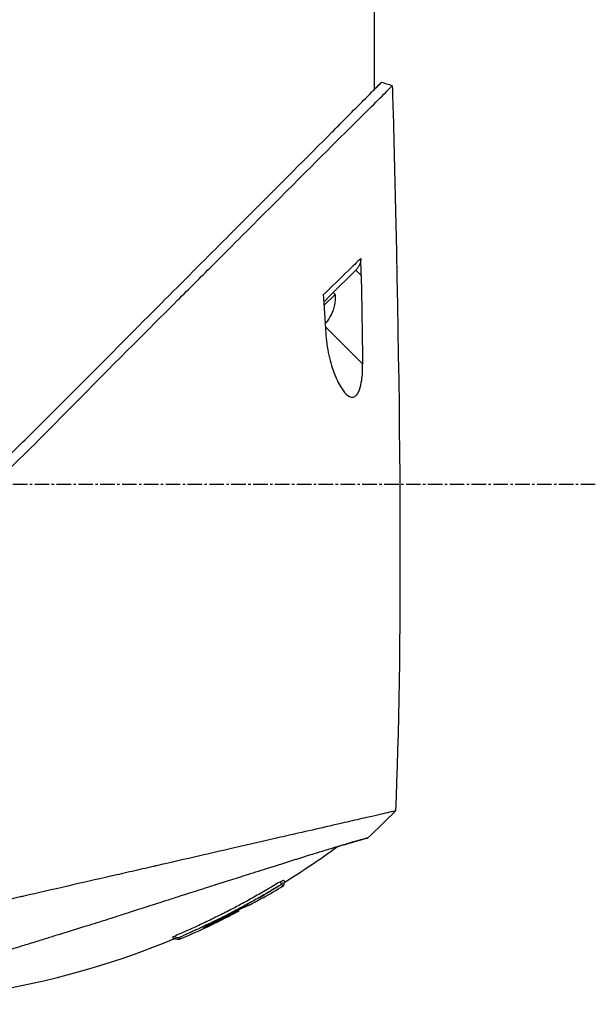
# Model space of a CAD drawing. Header units: millimetres. Extents: x 0 to 5219, y 0 to 2970.
# Tile 68 of 229: x 434 to 501, y 2060 to 2175. Entities that reach past the tile are written whole.
import ezdxf

# ---------------------------------------------------------------- set-up
doc = ezdxf.new("R2010")
doc.units = ezdxf.units.MM
doc.header["$LTSCALE"] = 0.2
doc.linetypes.add('CENTER2', pattern=[1.125, 0.75, -0.125, 0.125, -0.125])
doc.layers.add('02_Center Line', color=1, linetype='CENTER2')

# ---------------------------------------------------------------- blocks, each defined once
blk = doc.blocks.new('Blk$A2R2-4W24V')
for p, q in [((-201.25, 1436.65), (-201.25, 1425.7)), ((-199.11, 1404.75), (-199.73, 1404.12)), ((-199.11, 1404.75), (-196.18, 1401.82)), ((-197.68, 1404.14), (-197.68, 1404.14)), ((-197.66, 1404.12), (-197.66, 1404.12)), ((-196.49, 1402.13), (-196.7, 1401.92)), ((-196.7, 1401.92), (-195.41, 1400.63)), ((-196.18, 1401.82), (-195.39, 1401.03)), ((-196.25, 1399.54), (-196.24, 1399.55)), ((-199.9, 1393.84), (-195.57, 1398.17)), ((-195.63, 1398.62), (-195.54, 1398.72)), ((-188.33, 1331.82), (-188.34, 1331.81)), ((-186.79, 1330.96), (-186.76, 1330.99)), ((-185.46, 1330.37), (-185.51, 1330.32)), ((-185.37, 1330.46), (-185.37, 1330.46)), ((-185.19, 1330.16), (-185.14, 1330.21)), ((-185.06, 1330.29), (-185.06, 1330.29)), ((-182.59, 1328.92), (-182.65, 1328.87))]:
    blk.add_line(p, q)
for radius, start, end in [(4.52, 175.2393, 206.2869), (4.5, 206.2241, 220.3846)]:
    blk.add_arc((-192.2, 1401.54), radius, start, end)
for centre, major_axis, ratio, start_param, end_param in [((2323.9, 1332.01), (-101.98, 2690.77), 0.938894, 1.500251, 1.501378), ((-174, 1685.85), (26.02, 366.09), 0.042138, 2.37416, 2.795052), ((-181.51, 1560.08), (-14.62, -235.71), 0.048312, 5.438434, 5.498234), ((-201.21, 1341.23), (-7.7, 7.47), 0.120793, 1.358557, 1.783036), ((-141.28, 1414.3), (82.48, -47.06), 1, 4.712389, 4.730947)]:
    blk.add_ellipse(centre, major_axis=major_axis, ratio=ratio, start_param=start_param, end_param=end_param)
for points in [[(-203.35, 1426.17), (-202.93, 1426.29), (-202.51, 1426.42), (-202.09, 1426.54)], [(-203.35, 1426.17), (-203.35, 1426.17), (-203.35, 1426.17), (-203.35, 1426.17)], [(-195.32, 1401.86), (-195.32, 1401.85), (-195.32, 1401.84), (-195.33, 1401.84)], [(-190.88, 1333.67), (-192.96, 1334.95), (-195, 1336.32), (-196.98, 1337.75)], [(-190.66, 1333.19), (-190.66, 1333.19), (-190.66, 1333.19), (-190.66, 1333.19)], [(-188.34, 1331.81), (-189.12, 1332.26), (-189.89, 1332.72), (-190.66, 1333.19)], [(-190.52, 1333.34), (-190.51, 1333.34), (-190.51, 1333.34), (-190.51, 1333.34)], [(-190.42, 1333.71), (-190.29, 1333.62), (-190.47, 1333.36), (-190.34, 1333.27)], [(-187.93, 1331.86), (-188.66, 1332.27), (-189.38, 1332.71), (-190.09, 1333.13)], [(-178.69, 1327.02), (-179.7, 1327.45), (-180.71, 1327.9), (-181.71, 1328.37)], [(-178.54, 1327.16), (-178.37, 1327.09), (-178.08, 1327.32), (-177.9, 1327.26)], [(-178.54, 1327.16), (-178.54, 1327.17), (-178.54, 1327.17), (-178.54, 1327.17)], [(-177.95, 1327.04), (-177.95, 1327.04), (-177.95, 1327.04), (-177.95, 1327.04)]]:
    blk.add_open_spline(points, degree=3)
for points, knots in [([(-109.74, 1332.56), (-109.74, 1332.57), (-109.89, 1332.68), (-111.54, 1334.34), (-112.56, 1335.39), (-114.71, 1337.54), (-115.7, 1338.51), (-117.36, 1340.16), (-117.99, 1340.8), (-119.29, 1342.1), (-119.96, 1342.77), (-121.04, 1343.85), (-121.41, 1344.22), (-124.55, 1347.37), (-127.25, 1350.02), (-131.42, 1354.18), (-134.44, 1357.25), (-141.9, 1364.75), (-145.54, 1368.37), (-152.43, 1375.26), (-154.85, 1377.75), (-157.73, 1380.58), (-159.67, 1382.43), (-164.1, 1386.87), (-165.95, 1388.75), (-172.37, 1395.25), (-175.92, 1398.76), (-179.74, 1402.58), (-181.07, 1403.91), (-184.83, 1407.67), (-187.2, 1410.04), (-193.84, 1416.68), (-197, 1419.85), (-199.79, 1422.62), (-200.39, 1423.21), (-201.68, 1424.49), (-202.3, 1425.1), (-203.13, 1425.94), (-203.35, 1426.17), (-203.35, 1426.17)], [0.007059, 0.007059, 0.007059, 0.007059, 0.615438, 0.615438, 1.069569, 1.069569, 1.371276, 1.371276, 1.544721, 1.544721, 1.716113, 1.716113, 1.805171, 1.805171, 2.453917, 2.453917, 3.119268, 3.119268, 3.710855, 3.710855, 4.236876, 4.236876, 4.642605, 4.642605, 4.934699, 4.934699, 5.667174, 5.667174, 6.066186, 6.066186, 6.818123, 6.818123, 8.314738, 8.314738, 8.772171, 8.772171, 9.455351, 9.455351, 10.137965, 10.137965, 10.137965, 10.137965]), ([(-156.88, 1381.35), (-156.9, 1381.37), (-156.99, 1381.46), (-157.19, 1381.65), (-157.27, 1381.72), (-157.5, 1381.95), (-157.66, 1382.1), (-158.13, 1382.56), (-158.44, 1382.86), (-159.38, 1383.78), (-160, 1384.39), (-161.87, 1386.23), (-163.11, 1387.47), (-166.84, 1391.19), (-169.32, 1393.69), (-177.55, 1401.96), (-182.43, 1406.84), (-190.16, 1414.58), (-193.62, 1418.04), (-196.85, 1421.29), (-197.32, 1421.77), (-199.31, 1423.77), (-200.51, 1424.96), (-201.53, 1425.99), (-201.74, 1426.2), (-201.96, 1426.41), (-202.01, 1426.47), (-202.06, 1426.51), (-202.07, 1426.53), (-202.08, 1426.54), (-202.08, 1426.54), (-202.09, 1426.54), (-202.09, 1426.54), (-202.09, 1426.54)], [0.0003975, 0.0003975, 0.0003975, 0.0003975, 0.0037334, 0.0037334, 0.0059736, 0.0059736, 0.0104554, 0.0104554, 0.0194241, 0.0194241, 0.0373842, 0.0373842, 0.0734232, 0.0734232, 0.1463793, 0.1463793, 0.3201527, 0.3201527, 0.4871586, 0.4871586, 0.516686, 0.516686, 0.6197489, 0.6197489, 0.6590143, 0.6590143, 0.678683, 0.678683, 0.6884419, 0.6884419, 0.6932923, 0.6932923, 0.6950052, 0.6950052, 0.6950052, 0.6950052]), ([(-202.08, 1426.54), (-202.08, 1426.54), (-202.08, 1426.54), (-202.08, 1426.54), (-202.07, 1426.53), (-202.06, 1426.52), (-202.04, 1426.51), (-201.98, 1426.46), (-201.93, 1426.41), (-201.71, 1426.2), (-201.51, 1426), (-201.25, 1425.73)], [0.0212085, 0.0212085, 0.0212085, 0.0212085, 0.039197, 0.039197, 0.0769304, 0.0769304, 0.152825, 0.152825, 0.3056694, 0.3056694, 0.5941457, 0.5941457, 0.5941457, 0.5941457]), ([(-199.73, 1404.12), (-199.73, 1404.45), (-199.72, 1404.79), (-199.71, 1405.43), (-199.71, 1405.8), (-199.7, 1406.11)], [-0.1913085, -0.1913085, -0.1913085, -0.1913085, -0.0940503, -0.0940503, 0, 0, 0, 0]), ([(-199.7, 1406.11), (-199.24, 1405.66), (-198.74, 1405.17), (-198.21, 1404.66), (-197.32, 1403.79), (-196.35, 1402.85), (-195.32, 1401.86)], [0, 0, 0, 0, 0.371058, 0.371058, 0.371058, 1, 1, 1, 1]), ([(-199.7, 1406.11), (-199.7, 1405.99), (-199.69, 1405.87), (-199.64, 1405.62), (-199.6, 1405.49), (-199.49, 1405.25), (-199.42, 1405.14), (-199.28, 1404.93), (-199.2, 1404.84), (-199.11, 1404.75)], [0, 0, 0, 0, 0.0370329, 0.0370329, 0.076468, 0.076468, 0.1152358, 0.1152358, 0.1527656, 0.1527656, 0.1527656, 0.1527656]), ([(-195.33, 1401.84), (-195.35, 1401.49), (-195.38, 1401.08), (-195.43, 1400.37), (-195.46, 1399.98), (-195.48, 1399.61)], [-0.2166132, -0.2166132, -0.2166132, -0.2166132, -0.1116759, -0.1116759, 0, 0, 0, 0]), ([(-195.48, 1399.61), (-195.51, 1399.2), (-195.53, 1398.79), (-195.58, 1397.97), (-195.61, 1397.56), (-195.64, 1397.15)], [0.000001, 0.000001, 0.000001, 0.000001, 0.1240778, 0.1240778, 0.2481545, 0.2481545, 0.2481545, 0.2481545]), ([(-195.64, 1397.15), (-195.69, 1396.26), (-195.84, 1395.37), (-196.23, 1393.76), (-196.49, 1392.99), (-197.02, 1391.74), (-197.31, 1391.19), (-197.88, 1390.42), (-198.13, 1390.18), (-198.52, 1389.99), (-198.67, 1389.96), (-198.91, 1390.01), (-199, 1390.05), (-199.17, 1390.19), (-199.24, 1390.27), (-199.4, 1390.5), (-199.47, 1390.66), (-199.66, 1391.17), (-199.74, 1391.56), (-199.88, 1392.52), (-199.91, 1393.15), (-199.9, 1393.84)], [-1.596737, -1.596737, -1.596737, -1.596737, -1.33399, -1.33399, -1.081083, -1.081083, -0.864266, -0.864266, -0.684891, -0.684891, -0.576042, -0.576042, -0.504751, -0.504751, -0.44002, -0.44002, -0.35801, -0.35801, -0.205711, -0.205711, -0.000001, -0.000001, -0.000001, -0.000001]), ([(-203.71, 1341.89), (-203.71, 1341.89), (-203.68, 1341.89), (-203.61, 1341.87), (-203.55, 1341.86), (-203.45, 1341.84), (-203.32, 1341.81), (-203.29, 1341.8), (-203.26, 1341.79), (-203.23, 1341.79), (-202.98, 1341.73), (-202.64, 1341.65), (-202.25, 1341.56), (-202.15, 1341.54), (-202.04, 1341.51), (-201.93, 1341.49), (-201.54, 1341.4), (-201.1, 1341.3), (-200.59, 1341.18), (-199.94, 1341.03), (-199.2, 1340.86), (-198.37, 1340.67), (-198.01, 1340.59), (-197.62, 1340.5), (-197.22, 1340.41), (-196.71, 1340.29), (-196.18, 1340.17), (-195.63, 1340.04), (-194.62, 1339.81), (-193.53, 1339.56), (-192.4, 1339.3), (-191.64, 1339.13), (-190.86, 1338.95), (-190.06, 1338.77), (-189.61, 1338.66), (-189.17, 1338.56), (-188.71, 1338.46), (-187.38, 1338.15), (-186.02, 1337.84), (-184.64, 1337.52), (-183.42, 1337.25), (-182.19, 1336.96), (-180.96, 1336.68), (-179.24, 1336.29), (-177.55, 1335.9), (-175.92, 1335.52), (-175.79, 1335.5), (-175.66, 1335.47), (-175.53, 1335.44), (-175.13, 1335.34), (-174.72, 1335.25), (-174.32, 1335.16), (-173.91, 1335.07), (-173.51, 1334.97), (-173.1, 1334.88), (-172.69, 1334.79), (-172.28, 1334.69), (-171.87, 1334.6), (-171.48, 1334.51), (-171.08, 1334.42), (-170.68, 1334.33), (-170.67, 1334.32), (-170.65, 1334.32), (-170.64, 1334.32), (-168.92, 1333.92), (-167.24, 1333.54), (-165.61, 1333.17), (-163.85, 1332.76), (-162.15, 1332.37), (-160.52, 1332), (-160.37, 1331.96), (-160.22, 1331.93), (-160.07, 1331.9), (-158.49, 1331.53), (-156.94, 1331.18), (-155.44, 1330.84), (-153.7, 1330.44), (-152.02, 1330.06), (-150.41, 1329.69), (-150.24, 1329.65), (-150.07, 1329.61), (-149.9, 1329.57), (-149.25, 1329.42), (-148.59, 1329.26), (-147.94, 1329.11), (-147.79, 1329.08), (-147.65, 1329.05), (-147.51, 1329.01), (-146.9, 1328.87), (-146.25, 1328.72), (-145.5, 1328.55), (-145.4, 1328.53), (-145.29, 1328.5), (-145.19, 1328.48), (-144.44, 1328.31), (-143.66, 1328.13), (-142.91, 1327.96), (-142.18, 1327.8), (-141.48, 1327.64), (-140.8, 1327.48)], [0, 0, 0, 0, 0.0293646, 0.0293646, 0.0293646, 0.0566154, 0.0566154, 0.0566154, 0.0625, 0.0625, 0.0625, 0.1118856, 0.1118856, 0.1118856, 0.125, 0.125, 0.125, 0.1687706, 0.1687706, 0.1687706, 0.2250488, 0.2250488, 0.2250488, 0.25, 0.25, 0.25, 0.2807426, 0.2807426, 0.2807426, 0.3373462, 0.3373462, 0.3373462, 0.375, 0.375, 0.375, 0.394127, 0.394127, 0.394127, 0.4504604, 0.4504604, 0.4504604, 0.5, 0.5, 0.5, 0.5625, 0.5625, 0.5625, 0.5671142, 0.5671142, 0.5671142, 0.581501, 0.581501, 0.581501, 0.5960263, 0.5960263, 0.5960263, 0.6106942, 0.6106942, 0.6106942, 0.625, 0.625, 0.625, 0.6254725, 0.6254725, 0.6254725, 0.6826656, 0.6826656, 0.6826656, 0.7442648, 0.7442648, 0.7442648, 0.75, 0.75, 0.75, 0.8049855, 0.8049855, 0.8049855, 0.8682916, 0.8682916, 0.8682916, 0.875, 0.875, 0.875, 0.9005062, 0.9005062, 0.9005062, 0.90625, 0.90625, 0.90625, 0.9336735, 0.9336735, 0.9336735, 0.9375, 0.9375, 0.9375, 0.9693103, 0.9693103, 0.9693103, 1, 1, 1, 1]), ([(-200.47, 1338.75), (-200.47, 1338.75), (-200.47, 1338.75), (-200.38, 1338.72), (-200.33, 1338.71), (-200.27, 1338.7), (-200.21, 1338.68), (-200.18, 1338.67), (-200.15, 1338.66), (-200.12, 1338.66), (-199.96, 1338.62), (-199.74, 1338.56), (-199.46, 1338.48), (-199.35, 1338.45), (-199.23, 1338.41), (-199.1, 1338.38), (-198.84, 1338.3), (-198.55, 1338.22), (-198.22, 1338.12), (-197.79, 1337.99), (-197.29, 1337.84), (-196.74, 1337.68), (-196.67, 1337.65), (-196.6, 1337.63), (-196.52, 1337.61), (-195.66, 1337.34), (-195, 1337.14), (-194.73, 1337.06), (-194.7, 1337.05), (-194.59, 1337.02), (-194.39, 1336.95), (-194.03, 1336.84), (-193.38, 1336.64), (-192.32, 1336.31), (-192.17, 1336.26), (-192.01, 1336.22), (-191.86, 1336.17), (-190.96, 1335.88), (-189.99, 1335.58), (-188.97, 1335.26), (-188.19, 1335.01), (-187.37, 1334.75), (-186.52, 1334.49), (-186.26, 1334.4), (-186.01, 1334.33), (-185.77, 1334.25), (-184.15, 1333.74), (-182.96, 1333.36), (-182.32, 1333.15), (-182.23, 1333.12), (-182.15, 1333.1), (-182.08, 1333.08), (-181.6, 1332.92), (-180.48, 1332.57), (-178.65, 1331.98), (-178.24, 1331.85), (-177.79, 1331.71), (-177.3, 1331.55), (-176.41, 1331.27), (-175.59, 1331), (-174.84, 1330.77), (-173.86, 1330.45), (-173.01, 1330.18), (-172.3, 1329.95), (-171.82, 1329.79), (-171.37, 1329.65), (-170.96, 1329.52), (-170.52, 1329.38), (-170.13, 1329.25), (-169.77, 1329.14), (-169.51, 1329.06), (-169.25, 1328.97), (-168.99, 1328.89), (-168.57, 1328.76), (-168.16, 1328.63), (-167.74, 1328.5), (-167.57, 1328.45), (-167.39, 1328.39), (-167.22, 1328.34), (-166.59, 1328.14), (-165.94, 1327.94), (-165.29, 1327.74), (-164.5, 1327.49), (-163.69, 1327.25), (-162.88, 1327), (-162.65, 1326.92), (-162.42, 1326.85), (-162.19, 1326.78), (-161.63, 1326.61), (-161.07, 1326.44), (-160.51, 1326.26), (-159.73, 1326.02), (-158.95, 1325.78), (-158.19, 1325.55), (-157.92, 1325.46), (-157.65, 1325.38), (-157.38, 1325.3), (-156.86, 1325.14), (-156.38, 1324.99), (-155.95, 1324.86), (-155.04, 1324.57), (-154.33, 1324.35), (-153.8, 1324.19), (-153.4, 1324.07), (-153.1, 1323.98), (-152.9, 1323.91), (-152.51, 1323.79), (-152.12, 1323.67), (-151.74, 1323.55), (-151.43, 1323.46), (-151.12, 1323.36), (-150.81, 1323.27), (-150.32, 1323.12), (-150, 1323.02), (-149.81, 1322.96), (-149.81, 1322.96), (-149.8, 1322.95), (-149.79, 1322.95), (-149.47, 1322.85), (-149.15, 1322.76), (-148.84, 1322.66)], [-1, -1, -1, -1, -0.967857, -0.967857, -0.967857, -0.948942, -0.948942, -0.948942, -0.935714, -0.935714, -0.935714, -0.889625, -0.889625, -0.889625, -0.871429, -0.871429, -0.871429, -0.83445, -0.83445, -0.83445, -0.785714, -0.785714, -0.785714, -0.781613, -0.781613, -0.781613, -0.732143, -0.732143, -0.732143, -0.713138, -0.713138, -0.713138, -0.678571, -0.678571, -0.678571, -0.668891, -0.668891, -0.668891, -0.613661, -0.613661, -0.613661, -0.571429, -0.571429, -0.571429, -0.563197, -0.563197, -0.563197, -0.507759, -0.507759, -0.507759, -0.5, -0.5, -0.5, -0.441747, -0.441747, -0.441747, -0.428571, -0.428571, -0.428571, -0.397698, -0.397698, -0.397698, -0.357143, -0.357143, -0.357143, -0.339649, -0.339649, -0.339649, -0.321429, -0.321429, -0.321429, -0.310561, -0.310561, -0.310561, -0.292949, -0.292949, -0.292949, -0.285714, -0.285714, -0.285714, -0.258021, -0.258021, -0.258021, -0.223914, -0.223914, -0.223914, -0.214286, -0.214286, -0.214286, -0.189719, -0.189719, -0.189719, -0.155218, -0.155218, -0.155218, -0.142857, -0.142857, -0.142857, -0.12766, -0.12766, -0.12766, -0.095508, -0.095508, -0.095508, -0.071429, -0.071429, -0.071429, -0.051836, -0.051836, -0.051836, -0.035714, -0.035714, -0.035714, -0.017857, -0.017857, -0.017857, -0.017513, -0.017513, -0.017513, 0, 0, 0, 0]), ([(-196.98, 1337.75), (-197.17, 1337.8), (-197.35, 1337.86), (-198.01, 1338.06), (-198.43, 1338.18), (-199.07, 1338.37), (-199.32, 1338.44), (-199.68, 1338.54), (-199.82, 1338.58), (-199.98, 1338.62), (-200.02, 1338.63), (-200.19, 1338.68), (-200.3, 1338.7), (-200.43, 1338.74), (-200.47, 1338.75), (-200.47, 1338.75)], [5.705299, 5.705299, 5.705299, 5.705299, 5.822939, 5.822939, 6.144758, 6.144758, 6.385994, 6.385994, 6.566823, 6.566823, 6.63475, 6.63475, 6.873456, 6.873456, 7.112007, 7.112007, 7.112007, 7.112007]), ([(-190.88, 1333.67), (-190.88, 1333.67), (-190.88, 1333.68), (-190.88, 1333.68), (-190.87, 1333.68), (-190.87, 1333.69), (-190.87, 1333.69), (-190.87, 1333.69), (-190.86, 1333.69), (-190.86, 1333.7), (-190.86, 1333.7), (-190.85, 1333.71), (-190.84, 1333.72), (-190.84, 1333.72), (-190.84, 1333.72), (-190.84, 1333.72), (-190.83, 1333.73), (-190.83, 1333.73), (-190.82, 1333.74), (-190.81, 1333.75), (-190.81, 1333.75), (-190.81, 1333.75), (-190.81, 1333.75), (-190.81, 1333.75), (-190.81, 1333.75)], [-0.1783373, -0.1783373, -0.1783373, -0.1783373, -0.1456542, -0.1456542, -0.1456542, -0.124148, -0.124148, -0.124148, -0.1142857, -0.1142857, -0.1142857, -0.085957, -0.085957, -0.085957, -0.0857143, -0.0857143, -0.0857143, -0.0714286, -0.0714286, -0.0714286, -0.0642857, -0.0642857, -0.0642857, -0.063677, -0.063677, -0.063677, -0.063677]), ([(-190.66, 1333.19), (-190.68, 1333.2), (-190.7, 1333.21), (-190.73, 1333.25), (-190.74, 1333.26), (-190.75, 1333.3), (-190.76, 1333.32), (-190.77, 1333.38), (-190.77, 1333.42), (-190.78, 1333.49), (-190.79, 1333.53), (-190.81, 1333.59), (-190.82, 1333.61), (-190.84, 1333.65), (-190.86, 1333.66), (-190.88, 1333.67)], [0, 0, 0, 0, 0.00675238, 0.00675238, 0.01280823, 0.01280823, 0.01941984, 0.01941984, 0.03041942, 0.03041942, 0.0418939, 0.0418939, 0.04846275, 0.04846275, 0.05587753, 0.05587753, 0.05587753, 0.05587753]), ([(-190.81, 1333.75), (-190.8, 1333.76), (-190.8, 1333.76), (-190.79, 1333.76), (-190.79, 1333.76), (-190.78, 1333.77), (-190.78, 1333.77), (-190.77, 1333.77), (-190.76, 1333.77), (-190.76, 1333.78), (-190.76, 1333.78), (-190.76, 1333.78), (-190.75, 1333.78), (-190.75, 1333.78), (-190.75, 1333.78), (-190.75, 1333.79), (-190.74, 1333.79), (-190.74, 1333.8), (-190.74, 1333.8), (-190.74, 1333.8), (-190.74, 1333.8), (-190.74, 1333.8), (-190.74, 1333.8), (-190.74, 1333.8), (-190.74, 1333.8), (-190.74, 1333.8), (-190.74, 1333.8), (-190.74, 1333.81), (-190.74, 1333.81), (-190.74, 1333.81), (-190.74, 1333.81), (-190.74, 1333.81), (-190.74, 1333.81), (-190.74, 1333.81), (-190.74, 1333.81), (-190.74, 1333.81), (-190.74, 1333.82), (-190.74, 1333.83), (-190.73, 1333.83), (-190.73, 1333.83), (-190.73, 1333.83), (-190.73, 1333.84), (-190.69, 1333.83), (-190.65, 1333.82), (-190.57, 1333.78), (-190.42, 1333.71)], [-0.06367695, -0.06367695, -0.06367695, -0.06367695, -0.05714286, -0.05714286, -0.05714286, -0.05102041, -0.05102041, -0.05102041, -0.0431996, -0.0431996, -0.0431996, -0.0429311, -0.0429311, -0.0429311, -0.03673469, -0.03673469, -0.03673469, -0.03304234, -0.03304234, -0.03304234, -0.03265306, -0.03265306, -0.03265306, -0.03163265, -0.03163265, -0.03163265, -0.03133708, -0.03133708, -0.03133708, -0.03061224, -0.03061224, -0.03061224, -0.0294375, -0.0294375, -0.0294375, -0.02857143, -0.02857143, -0.02857143, -0.02142857, -0.02142857, -0.02142857, -0.01428571, -0.01428571, -0.01428571, 0, 0, 0, 0]), ([(-190.66, 1333.19), (-190.66, 1333.19), (-190.66, 1333.19), (-190.66, 1333.19), (-190.66, 1333.19), (-190.66, 1333.19), (-190.66, 1333.19), (-190.65, 1333.19), (-190.65, 1333.19), (-190.65, 1333.2)], [0.80301317, 0.80301317, 0.80301317, 0.80301317, 0.82118409, 0.82118409, 0.82118409, 0.82142857, 0.82142857, 0.82142857, 0.82890325, 0.82890325, 0.82890325, 0.82890325]), ([(-190.65, 1333.2), (-190.64, 1333.2), (-190.64, 1333.21), (-190.63, 1333.22), (-190.63, 1333.23), (-190.62, 1333.23), (-190.62, 1333.23), (-190.62, 1333.23), (-190.61, 1333.24), (-190.61, 1333.25), (-190.6, 1333.26), (-190.6, 1333.26), (-190.59, 1333.27), (-190.59, 1333.28), (-190.58, 1333.28), (-190.58, 1333.29), (-190.58, 1333.29), (-190.57, 1333.29), (-190.57, 1333.29), (-190.57, 1333.29), (-190.57, 1333.29), (-190.57, 1333.29), (-190.57, 1333.29), (-190.57, 1333.29), (-190.57, 1333.29), (-190.57, 1333.3), (-190.56, 1333.3), (-190.56, 1333.3), (-190.56, 1333.3), (-190.56, 1333.31), (-190.55, 1333.31), (-190.55, 1333.31), (-190.54, 1333.32), (-190.54, 1333.32)], [0.8289032, 0.8289032, 0.8289032, 0.8289032, 0.8571429, 0.8571429, 0.8571429, 0.8617723, 0.8617723, 0.8617723, 0.875, 0.875, 0.875, 0.8928571, 0.8928571, 0.8928571, 0.90625, 0.90625, 0.90625, 0.9095982, 0.9095982, 0.9095982, 0.9105229, 0.9105229, 0.9105229, 0.9129464, 0.9129464, 0.9129464, 0.9196429, 0.9196429, 0.9196429, 0.9330357, 0.9330357, 0.9330357, 0.9388096, 0.9388096, 0.9388096, 0.9388096]), ([(-190.64, 1333.49), (-190.64, 1333.49), (-190.64, 1333.5), (-190.64, 1333.51), (-190.64, 1333.51), (-190.64, 1333.52), (-190.64, 1333.53), (-190.64, 1333.54), (-190.64, 1333.54), (-190.64, 1333.55), (-190.64, 1333.55), (-190.64, 1333.56), (-190.64, 1333.56), (-190.64, 1333.56), (-190.64, 1333.57), (-190.64, 1333.57), (-190.64, 1333.57), (-190.64, 1333.58), (-190.64, 1333.58), (-190.64, 1333.58), (-190.64, 1333.59), (-190.64, 1333.59), (-190.64, 1333.59), (-190.64, 1333.59), (-190.64, 1333.59), (-190.64, 1333.59)], [0, 0, 0, 0, 0.00306782, 0.00306782, 0.00595514, 0.00595514, 0.00807191, 0.00807191, 0.00942069, 0.00942069, 0.01027065, 0.01027065, 0.01086884, 0.01086884, 0.01184877, 0.01184877, 0.01269955, 0.01269955, 0.01361988, 0.01361988, 0.01480987, 0.01480987, 0.01652475, 0.01652475, 0.01754864, 0.01754864, 0.01754864, 0.01754864]), ([(-190.64, 1333.48), (-190.64, 1333.48), (-190.64, 1333.48), (-190.64, 1333.48), (-190.64, 1333.48), (-190.64, 1333.48), (-190.64, 1333.48), (-190.64, 1333.48), (-190.64, 1333.48), (-190.64, 1333.48), (-190.64, 1333.49), (-190.64, 1333.49)], [0.040892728, 0.040892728, 0.040892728, 0.040892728, 0.041349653, 0.041349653, 0.041875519, 0.041875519, 0.042664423, 0.042664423, 0.045035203, 0.045035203, 0.047002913, 0.047002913, 0.047002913, 0.047002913]), ([(-190.54, 1333.32), (-190.54, 1333.32), (-190.54, 1333.32), (-190.54, 1333.32), (-190.53, 1333.33), (-190.52, 1333.33), (-190.52, 1333.34)], [0.93880964, 0.93880964, 0.93880964, 0.93880964, 0.94642857, 0.94642857, 0.94642857, 0.9841263, 0.9841263, 0.9841263, 0.9841263]), ([(-190.51, 1333.34), (-190.51, 1333.34), (-190.51, 1333.35), (-190.5, 1333.35), (-190.49, 1333.35), (-190.48, 1333.35), (-190.47, 1333.35), (-190.46, 1333.34), (-190.45, 1333.33), (-190.43, 1333.32), (-190.42, 1333.32), (-190.41, 1333.31), (-190.39, 1333.3), (-190.37, 1333.29), (-190.35, 1333.28), (-190.34, 1333.27)], [0, 0, 0, 0, 0.25, 0.25, 0.25, 0.5, 0.5, 0.5, 0.75, 0.75, 0.75, 0.875, 0.875, 0.875, 1, 1, 1, 1]), ([(-190.42, 1333.71), (-190.23, 1333.61), (-189.97, 1333.46), (-189.72, 1333.31), (-189.47, 1333.16), (-189.22, 1333.01), (-188.97, 1332.86), (-188.47, 1332.57), (-187.96, 1332.27), (-187.45, 1331.99), (-186.95, 1331.7), (-186.44, 1331.42), (-185.92, 1331.14), (-185.48, 1330.9), (-185.03, 1330.67), (-184.59, 1330.43)], [-1, -1, -1, -1, -0.9391036, -0.9391036, -0.9391036, -0.8782072, -0.8782072, -0.8782072, -0.7564144, -0.7564144, -0.7564144, -0.6346216, -0.6346216, -0.6346216, -0.5293356, -0.5293356, -0.5293356, -0.5293356]), ([(-190.34, 1333.27), (-190.14, 1333.17), (-189.88, 1333), (-189.65, 1332.87), (-189.42, 1332.73), (-189.18, 1332.59), (-188.95, 1332.45), (-188.47, 1332.17), (-188, 1331.9), (-187.52, 1331.63), (-187.04, 1331.36), (-186.56, 1331.1), (-186.08, 1330.84), (-186.03, 1330.81), (-185.97, 1330.78), (-185.92, 1330.75), (-185.35, 1330.45), (-184.92, 1330.22), (-184.63, 1330.07), (-184.43, 1329.97), (-184.29, 1329.9), (-184.22, 1329.86), (-183.84, 1329.67), (-183.49, 1329.49), (-183.16, 1329.33), (-182.93, 1329.21), (-182.71, 1329.1), (-182.5, 1329)], [0, 0, 0, 0, 0.0642604, 0.0642604, 0.0642604, 0.1285208, 0.1285208, 0.1285208, 0.2570414, 0.2570414, 0.2570414, 0.3855616, 0.3855616, 0.3855616, 0.4, 0.4, 0.4, 0.489325, 0.489325, 0.489325, 0.55, 0.55, 0.55, 0.6374853, 0.6374853, 0.6374853, 0.7, 0.7, 0.7, 0.7]), ([(-186.76, 1330.99), (-186.76, 1330.99), (-186.76, 1330.99), (-186.72, 1330.98), (-186.7, 1330.97), (-186.62, 1330.94), (-186.54, 1330.91), (-186.33, 1330.81), (-186.2, 1330.75), (-185.93, 1330.61), (-185.79, 1330.54), (-185.49, 1330.39), (-185.33, 1330.31), (-185.02, 1330.15), (-184.26, 1329.75), (-182.94, 1329.1), (-182.79, 1329.02), (-182.39, 1328.82), (-182.2, 1328.73), (-181.85, 1328.55), (-181.71, 1328.47), (-181.48, 1328.35), (-181.4, 1328.3), (-181.34, 1328.26), (-181.35, 1328.25), (-181.37, 1328.23), (-181.36, 1328.22), (-181.4, 1328.23), (-181.47, 1328.26), (-181.67, 1328.36), (-181.81, 1328.42), (-182.13, 1328.57), (-182.3, 1328.66), (-182.58, 1328.79), (-182.67, 1328.84), (-182.84, 1328.92), (-182.91, 1328.95), (-182.98, 1328.99)], [0.000001, 0.000001, 0.000001, 0.000001, 0.0235276, 0.0235276, 0.040385, 0.040385, 0.0723923, 0.0723923, 0.1079796, 0.1079796, 0.1383929, 0.1383929, 0.1700013, 0.1700013, 0.2000303, 0.2000303, 0.2073752, 0.2073752, 0.2151683, 0.2151683, 0.2229131, 0.2229131, 0.23064, 0.23064, 0.237006, 0.237006, 0.253698, 0.253698, 0.2694073, 0.2694073, 0.2850415, 0.2850415, 0.2995323, 0.2995323, 0.3067321, 0.3067321, 0.3121576, 0.3121576, 0.3121576, 0.3121576]), ([(-186.09, 1330.7), (-186.14, 1330.72), (-186.18, 1330.74), (-186.37, 1330.83), (-186.49, 1330.89), (-186.68, 1330.97), (-186.73, 1330.99), (-186.76, 1330.99), (-186.76, 1330.99), (-186.76, 1330.99)], [0.5840715, 0.5840715, 0.5840715, 0.5840715, 0.6072062, 0.6072062, 0.6950472, 0.6950472, 0.7818922, 0.7818922, 0.7982216, 0.7982216, 0.7982216, 0.7982216]), ([(-185.55, 1330.29), (-185.54, 1330.29), (-185.54, 1330.3), (-185.53, 1330.31), (-185.52, 1330.31), (-185.52, 1330.32), (-185.52, 1330.32), (-185.51, 1330.32), (-185.51, 1330.32), (-185.51, 1330.32), (-185.51, 1330.32), (-185.51, 1330.32)], [-0.4242758, -0.4242758, -0.4242758, -0.4242758, -0.1907721, -0.1907721, -0.0989809, -0.0989809, -0.0711612, -0.0711612, -0.0633692, -0.0633692, -0.0629791, -0.0629791, -0.0629791, -0.0629791]), ([(-182.65, 1328.87), (-182.65, 1328.87), (-182.65, 1328.87), (-182.66, 1328.86), (-182.66, 1328.85), (-182.67, 1328.85), (-182.67, 1328.85), (-182.68, 1328.84), (-182.67, 1328.84), (-182.71, 1328.86), (-182.73, 1328.87), (-182.79, 1328.89), (-182.82, 1328.91), (-182.89, 1328.94), (-182.92, 1328.96), (-183.05, 1329.02), (-183.28, 1329.13), (-184.22, 1329.6), (-184.88, 1329.94), (-185.55, 1330.29)], [-0.6043656, -0.6043656, -0.6043656, -0.6043656, -0.5563524, -0.5563524, -0.516104, -0.516104, -0.4860409, -0.4860409, -0.4278285, -0.4278285, -0.3875845, -0.3875845, -0.3505644, -0.3505644, -0.3149552, -0.3149552, -0.2247493, -0.2247493, 0, 0, 0, 0]), ([(-185.51, 1330.32), (-185.51, 1330.32), (-185.51, 1330.32), (-185.47, 1330.3), (-185.44, 1330.29), (-185.39, 1330.27), (-185.36, 1330.25), (-185.31, 1330.23), (-185.28, 1330.21), (-185.24, 1330.19), (-185.21, 1330.18), (-185.19, 1330.16)], [-0.06295245, -0.06295245, -0.06295245, -0.06295245, -0.04215242, -0.04215242, -0.02825831, -0.02825831, -0.01656341, -0.01656341, -0.00800385, -0.00800385, 0, 0, 0, 0]), ([(-185.19, 1330.16), (-184.47, 1329.79), (-183.76, 1329.43), (-182.97, 1329.04), (-182.95, 1329.03), (-182.88, 1329), (-182.85, 1328.98), (-182.77, 1328.94), (-182.74, 1328.93), (-182.69, 1328.9), (-182.67, 1328.89), (-182.65, 1328.88), (-182.65, 1328.87), (-182.65, 1328.87)], [-1.1505032, -1.1505032, -1.1505032, -1.1505032, -0.8122954, -0.8122954, -0.7833608, -0.7833608, -0.7413978, -0.7413978, -0.6925504, -0.6925504, -0.6390798, -0.6390798, -0.6043979, -0.6043979, -0.6043979, -0.6043979]), ([(-184.59, 1330.43), (-184.51, 1330.4), (-184.44, 1330.36), (-184.37, 1330.32), (-183.86, 1330.06), (-183.34, 1329.79), (-182.81, 1329.54), (-182.24, 1329.25), (-181.65, 1328.97), (-181.07, 1328.7), (-180.52, 1328.44), (-179.95, 1328.19), (-179.41, 1327.95), (-178.86, 1327.71), (-178.17, 1327.42), (-177.9, 1327.26)], [-0.5293356, -0.5293356, -0.5293356, -0.5293356, -0.5128288, -0.5128288, -0.5128288, -0.391036, -0.391036, -0.391036, -0.2564144, -0.2564144, -0.2564144, -0.1282072, -0.1282072, -0.1282072, 0, 0, 0, 0]), ([(-182.5, 1329), (-182.06, 1328.79), (-181.77, 1328.65), (-181.64, 1328.59), (-181.6, 1328.57), (-181.56, 1328.55), (-181.53, 1328.54), (-181.38, 1328.47), (-181.28, 1328.42), (-181.2, 1328.38), (-181.15, 1328.36), (-181.01, 1328.29), (-180.77, 1328.18), (-180.67, 1328.14), (-180.59, 1328.1), (-180.52, 1328.07), (-180.45, 1328.04), (-180.37, 1328), (-180.27, 1327.96), (-180.2, 1327.92), (-180.14, 1327.9), (-180.1, 1327.88)], [0.7, 0.7, 0.7, 0.7, 0.775, 0.775, 0.775, 0.7823958, 0.7823958, 0.7823958, 0.8125, 0.8125, 0.8125, 0.85, 0.85, 0.85, 0.8714286, 0.8714286, 0.8714286, 0.8928571, 0.8928571, 0.8928571, 0.9085284, 0.9085284, 0.9085284, 0.9085284]), ([(-180.1, 1327.88), (-180.1, 1327.88), (-180.1, 1327.87), (-180.1, 1327.87), (-180.06, 1327.86), (-180.03, 1327.85), (-180, 1327.83), (-179.99, 1327.83), (-179.98, 1327.82), (-179.97, 1327.82), (-179.97, 1327.82), (-179.96, 1327.81), (-179.96, 1327.81), (-179.95, 1327.81), (-179.93, 1327.8), (-179.91, 1327.79), (-179.9, 1327.78), (-179.78, 1327.73), (-179.53, 1327.62), (-179.39, 1327.56), (-179.2, 1327.48), (-179.01, 1327.4)], [0.90852835, 0.90852835, 0.90852835, 0.90852835, 0.90892857, 0.90892857, 0.90892857, 0.91696429, 0.91696429, 0.91696429, 0.91987814, 0.91987814, 0.91987814, 0.92098214, 0.92098214, 0.92098214, 0.925, 0.925, 0.925, 0.9726642, 0.9726642, 0.9726642, 1, 1, 1, 1]), ([(-178.54, 1327.17), (-178.55, 1327.17), (-178.56, 1327.18), (-178.59, 1327.2), (-178.62, 1327.21), (-178.66, 1327.24), (-178.71, 1327.26), (-178.74, 1327.28), (-178.76, 1327.29), (-178.78, 1327.29), (-178.79, 1327.3), (-178.82, 1327.31), (-178.84, 1327.32), (-178.89, 1327.35), (-178.95, 1327.37), (-179.01, 1327.4)], [0.0401435, 0.0401435, 0.0401435, 0.0401435, 0.25, 0.25, 0.25, 0.5, 0.5, 0.5, 0.6428571, 0.6428571, 0.6428571, 0.7857143, 0.7857143, 0.7857143, 0.999999, 0.999999, 0.999999, 0.999999]), ([(-177.9, 1327.26), (-177.77, 1327.18), (-177.81, 1327.18), (-177.82, 1327.17), (-177.83, 1327.15), (-177.85, 1327.14), (-177.86, 1327.13), (-177.88, 1327.11), (-177.9, 1327.09), (-177.91, 1327.08), (-177.93, 1327.06), (-177.94, 1327.05), (-177.94, 1327.05), (-177.95, 1327.04), (-177.95, 1327.04), (-177.95, 1327.04)], [-1, -1, -1, -1, -0.9795159, -0.9795159, -0.9795159, -0.9590319, -0.9590319, -0.9590319, -0.9180638, -0.9180638, -0.9180638, -0.8763387, -0.8763387, -0.8763387, -0.8460838, -0.8460838, -0.8460838, -0.8460838]), ([(-178.54, 1327.16), (-178.55, 1327.16), (-178.56, 1327.15), (-178.58, 1327.13), (-178.59, 1327.12), (-178.6, 1327.11), (-178.61, 1327.1), (-178.63, 1327.09), (-178.65, 1327.07), (-178.66, 1327.06), (-178.67, 1327.04), (-178.68, 1327.03), (-178.69, 1327.03), (-178.69, 1327.02), (-178.69, 1327.02), (-178.69, 1327.02)], [0, 0, 0, 0, 0.061398, 0.061398, 0.061398, 0.0917382, 0.0917382, 0.0917382, 0.1344445, 0.1344445, 0.1344445, 0.1676975, 0.1676975, 0.1676975, 0.1904606, 0.1904606, 0.1904606, 0.1904606]), ([(-177.95, 1327.04), (-177.98, 1327.05), (-178.01, 1327.06), (-178.07, 1327.07), (-178.11, 1327.06), (-178.19, 1327.05), (-178.25, 1327.04), (-178.36, 1327.02), (-178.42, 1327), (-178.52, 1326.99), (-178.55, 1326.99), (-178.62, 1327), (-178.66, 1327), (-178.69, 1327.02)], [0, 0, 0, 0, 0.00936032, 0.00936032, 0.01953195, 0.01953195, 0.03512646, 0.03512646, 0.05449727, 0.05449727, 0.06458652, 0.06458652, 0.07537322, 0.07537322, 0.07537322, 0.07537322]), ([(-138.75, 1319.43), (-138.75, 1319.43), (-138.75, 1319.43), (-138.75, 1319.43), (-138.75, 1319.43), (-138.76, 1319.43), (-138.76, 1319.43), (-138.77, 1319.43), (-138.77, 1319.43), (-138.8, 1319.43), (-138.81, 1319.43), (-138.88, 1319.43), (-138.94, 1319.43), (-139.15, 1319.43), (-139.3, 1319.43), (-139.94, 1319.44), (-140.41, 1319.45), (-142.31, 1319.49), (-143.73, 1319.55), (-149.41, 1319.88), (-153.67, 1320.38), (-164.74, 1322.38), (-171.52, 1324.35), (-177.95, 1327.04)], [0, 0, 0, 0, 0.000147, 0.000147, 0.000594, 0.000594, 0.001179, 0.001179, 0.002934, 0.002934, 0.0082, 0.0082, 0.023997, 0.023997, 0.071389, 0.071389, 0.213567, 0.213567, 0.640161, 0.640161, 1.921872, 1.921872, 4.014331, 4.014331, 4.014331, 4.014331])]:
    blk.add_open_spline(points, degree=3, knots=knots)
at = {"layer": '02_Center Line', "ltscale": 11.288275}
blk.add_line((-226.96, 1379.85), (61.79, 1379.85), dxfattribs=at)

msp = doc.modelspace()

# ---------------------------------------------------------------- block references
at = {"xscale": -1}
msp.add_blockref('Blk$A2R2-4W24V', (274.157, 740.896), dxfattribs=at)

doc.saveas('drawing.dxf')
